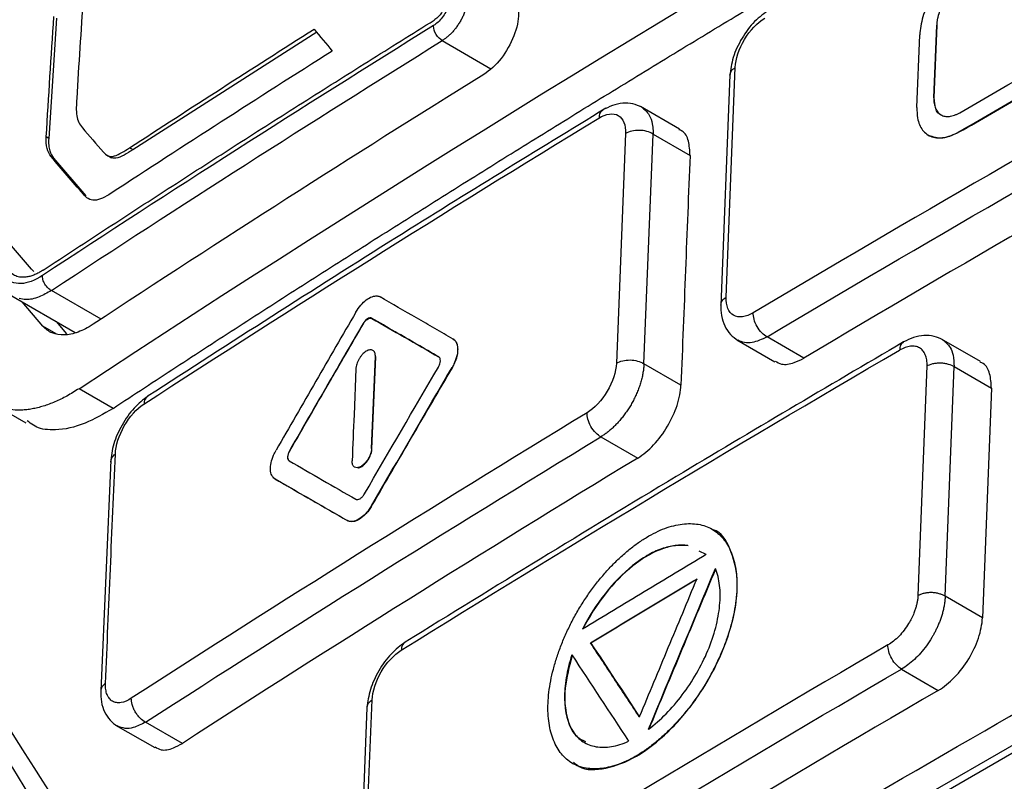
# Model space of a CAD drawing. Header units: millimetres. Extents: x -155 to 1130, y -373 to 1265.
# Tile 48 of 198: x 880 to 900, y -4 to 12. Entities that reach past the tile are written whole.
import ezdxf

# ---------------------------------------------------------------- set-up
doc = ezdxf.new("R2010")
doc.units = ezdxf.units.MM

msp = doc.modelspace()

# ---------------------------------------------------------------- linework, layer by layer
at = {"color": 7, "linetype": 'Continuous', "lineweight": 25}
for p, q in [((880.321, 12.339), (880.155, 9.831)), ((898.612, 10.678), (898.671, 12.195)), ((898.619, 10.674), (898.678, 12.191)), ((898.678, 12.191), (898.671, 12.195)), ((885.743, 12.043), (881.908, 9.594)), ((898.26, 10.473), (898.319, 11.99)), ((894.281, 6.519), (894.47, 11.308)), ((894.358, 11.154), (894.168, 6.347)), ((898.619, 10.674), (898.612, 10.678)), ((893.305, 10.026), (892.496, 10.494)), ((880.155, 9.831), (880.103, 9.861)), ((892.184, 9.931), (891.994, 5.142)), ((892.566, 5.132), (892.756, 9.921)), ((892.756, 9.921), (893.528, 9.474)), ((899.142, 9.964), (899.135, 9.968)), ((880.256, 9.421), (880.204, 9.45)), ((881.371, 9.478), (881.468, 9.422)), ((881.908, 9.594), (881.84, 9.633)), ((880.256, 9.421), (880.932, 8.634)), ((880.932, 8.634), (880.879, 8.665)), ((879.335, 6.574), (880.704, 5.782)), ((880.033, 5.916), (879.601, 6.42)), ((880.311, 6.009), (880.528, 5.756)), ((886.717, 5.965), (886.71, 5.97)), ((886.895, 6.077), (886.888, 6.082)), ((888.596, 5.641), (888.589, 5.645)), ((894.506, 5.63), (895.296, 5.173)), ((895.899, 5.248), (895.133, 5.691)), ((899.581, 5.177), (898.774, 5.644)), ((886.928, 4.32), (886.967, 5.279)), ((886.935, 4.316), (886.974, 5.275)), ((886.974, 5.275), (886.967, 5.279)), ((886.56, 5.023), (886.521, 4.065)), ((888.572, 5.049), (888.565, 5.053)), ((893.338, 4.685), (892.566, 5.132)), ((898.468, 5.085), (898.28, 0.295)), ((898.846, 0.281), (899.034, 5.071)), ((899.034, 5.071), (899.812, 4.621)), ((881.497, 4.201), (880.787, 4.611)), ((899.812, 4.621), (899.624, -0.169)), ((886.889, 3.362), (886.928, 4.32)), ((886.896, 3.358), (886.935, 4.316)), ((878.97, 4.307), (879.68, 3.897)), ((912.042, 3.982), (883.886, -12.273)), ((911.939, 3.761), (883.783, -12.493)), ((891.67, 3.608), (892.436, 3.165)), ((885.183, 3.314), (885.176, 3.318)), ((886.896, 3.358), (886.889, 3.362)), ((881.452, 3.118), (881.245, -1.693)), ((885.174, 3.104), (885.167, 3.108)), ((884.878, 2.73), (884.871, 2.734)), ((886.894, 2.172), (886.887, 2.176)), ((886.391, 1.856), (886.384, 1.86)), ((893.995, 1.677), (893.988, 1.681)), ((893.867, 1.151), (893.72, 1.222)), ((899.624, -0.169), (898.846, 0.281)), ((891.46, -0.694), (891.453, -0.689)), ((897.938, -1.236), (898.704, -1.68)), ((886.792, -2.037), (886.596, -6.823)), ((886.703, -6.667), (886.898, -1.881)), ((881.55, -2.403), (882.365, -2.875)), ((882.943, -2.785), (882.176, -2.342)), ((891.075, -3.202), (891.083, -3.207))]:
    msp.add_line(p, q, dxfattribs=at)
at = {"color": 8, "linetype": 'Continuous', "lineweight": 25}
for p, q in [((888.362, 11.87), (889.377, 11.282)), ((881.246, 6.061), (880.212, 6.659)), ((880.308, 5.757), (880.033, 5.916))]:
    msp.add_line(p, q, dxfattribs=at)
at = {"color": 7, "linetype": 'Continuous', "lineweight": 25}
for points in [[(880.787, 4.611), (893.425, 12.927), (906.996, 20.761), (921.398, 28.056)], [(880.874, 12.775), (880.827, 12.072), (880.782, 11.369), (880.739, 10.664)], [(880.103, 9.861), (880.155, 10.7), (880.208, 11.537), (880.264, 12.372)], [(888.181, 12.184), (885.421, 10.468), (882.703, 8.731), (880.026, 6.971)], [(888.179, 12.172), (888.179, 12.176), (888.18, 12.18), (888.181, 12.184)], [(881.84, 9.633), (883.113, 10.463), (884.396, 11.288), (885.688, 12.108)], [(885.688, 12.108), (885.815, 11.956), (885.941, 11.805), (886.068, 11.653)], [(904.754, 11.912), (901.402, 10.034), (898.099, 8.128), (894.847, 6.193)], [(880.212, 6.659), (882.887, 8.418), (885.604, 10.155), (888.362, 11.87)], [(886.068, 11.653), (884.517, 10.67), (882.979, 9.681), (881.455, 8.685)], [(895.133, 5.691), (898.383, 7.625), (901.683, 9.53), (905.032, 11.406)], [(889.228, 11.164), (886.47, 9.449), (883.753, 7.712), (881.079, 5.954)], [(899.151, 10.367), (899.597, 10.626), (900.045, 10.885), (900.494, 11.143)], [(905.799, 10.962), (902.449, 9.086), (899.149, 7.181), (895.899, 5.248)], [(899.135, 9.968), (899.358, 10.097), (899.806, 10.356), (900.254, 10.614), (900.478, 10.743)], [(899.142, 9.964), (899.589, 10.223), (900.037, 10.481), (900.485, 10.739)], [(882.14, 4.29), (885.248, 6.307), (888.41, 8.294), (891.626, 10.254)], [(880.857, 10.053), (881.003, 9.884), (881.15, 9.713), (881.297, 9.543)], [(880.879, 8.665), (880.653, 8.927), (880.428, 9.189), (880.204, 9.45)], [(893.528, 9.474), (893.464, 7.878), (893.401, 6.282), (893.338, 4.685)], [(879.842, 7.052), (879.616, 7.315), (879.391, 7.576), (879.168, 7.837)], [(880.024, 6.959), (880.025, 6.963), (880.026, 6.967), (880.026, 6.971)], [(887.505, -0.843), (890.911, 1.275), (894.374, 3.361), (897.895, 5.415)], [(886.738, 2.416), (887.252, 3.299), (887.766, 4.181), (888.281, 5.062)], [(886.887, 2.176), (887.445, 3.135), (888.005, 4.094), (888.565, 5.053)], [(891.38, 4.108), (888.161, 2.151), (884.994, 0.166), (881.878, -1.846)], [(886.521, 4.065), (886.508, 3.746), (886.495, 3.426), (886.482, 3.107)], [(882.176, -2.342), (885.289, -0.331), (888.453, 1.652), (891.67, 3.608)], [(881.34, -1.536), (881.408, 0.059), (881.475, 1.656), (881.545, 3.247)], [(892.436, 3.165), (889.22, 1.209), (886.055, -0.774), (882.943, -2.785)], [(885.167, 3.108), (885.63, 2.841), (886.094, 2.573), (886.56, 2.304)], [(892.662, -2.49), (893.127, -1.372), (893.592, -0.255), (894.059, 0.862)], [(887.978, -18.8), (898.212, -12.099), (909.229, -5.794), (920.937, 0.05)], [(897.654, -0.733), (894.133, -2.787), (890.666, -4.871), (887.255, -6.985)], [(891.46, -0.694), (891.799, -1.207), (892.138, -1.721), (892.477, -2.236)], [(891.063, -0.941), (891.457, -1.54), (891.852, -2.139), (892.248, -2.739)], [(887.547, -7.484), (890.956, -5.371), (894.419, -3.288), (897.938, -1.236)], [(898.704, -1.68), (895.186, -3.732), (891.722, -5.814), (888.313, -7.927)]]:
    msp.add_open_spline(points, degree=3, dxfattribs=at)
for points, knots in [([(881.497, 4.201), (881.933, 4.487), (882.806, 5.06), (884.123, 5.915), (885.447, 6.767), (886.777, 7.615), (888.114, 8.459), (889.457, 9.301), (890.807, 10.138), (892.164, 10.972), (893.527, 11.803), (894.896, 12.63), (896.272, 13.454), (897.654, 14.273), (899.043, 15.09), (900.438, 15.902), (901.84, 16.711), (903.247, 17.517), (904.661, 18.318), (906.081, 19.116), (907.508, 19.911), (908.94, 20.701), (910.379, 21.488), (911.824, 22.271), (913.275, 23.05), (914.732, 23.826), (916.195, 24.597), (917.664, 25.365), (919.139, 26.129), (920.62, 26.89), (921.612, 27.393), (922.108, 27.645)], [0, 0, 0, 0, 0.034483, 0.068965, 0.103448, 0.137931, 0.172414, 0.206896, 0.241379, 0.275862, 0.310345, 0.344827, 0.37931, 0.413793, 0.448276, 0.482759, 0.517241, 0.551724, 0.586207, 0.62069, 0.655173, 0.689655, 0.724138, 0.758621, 0.793104, 0.827586, 0.862069, 0.896552, 0.931035, 0.965517, 1, 1, 1, 1]), ([(899.275, 13.561), (899.208, 13.522), (899.14, 13.474), (899.073, 13.42), (898.972, 13.336), (898.873, 13.234), (898.784, 13.122), (898.694, 13.01), (898.612, 12.884), (898.545, 12.756), (898.477, 12.628), (898.422, 12.494), (898.384, 12.364), (898.345, 12.235), (898.323, 12.107), (898.319, 11.99)], [0, 0, 0, 0, 0.139712, 0.139712, 0.139712, 0.354596, 0.354596, 0.354596, 0.569663, 0.569663, 0.569663, 0.784835, 0.784835, 0.784835, 1, 1, 1, 1]), ([(899.259, 13.162), (899.241, 13.151), (899.204, 13.128), (899.13, 13.073), (899.04, 12.991), (898.94, 12.875), (898.851, 12.745), (898.777, 12.607), (898.72, 12.465), (898.689, 12.349), (898.675, 12.259), (898.672, 12.217), (898.671, 12.195)], [0, 0, 0, 0, 0.062404, 0.124884, 0.249973, 0.374692, 0.499649, 0.624221, 0.749271, 0.874286, 0.937359, 1, 1, 1, 1]), ([(898.678, 12.191), (898.68, 12.263), (898.694, 12.342), (898.718, 12.422), (898.741, 12.501), (898.775, 12.584), (898.817, 12.663), (898.858, 12.741), (898.909, 12.819), (898.964, 12.888), (899.019, 12.957), (899.08, 13.019), (899.142, 13.071), (899.183, 13.104), (899.225, 13.134), (899.266, 13.158)], [0, 0, 0, 0, 0.215169, 0.215169, 0.215169, 0.430346, 0.430346, 0.430346, 0.645419, 0.645419, 0.645419, 0.860305, 0.860305, 0.860305, 1, 1, 1, 1]), ([(888.49, 12.981), (888.522, 12.944), (888.54, 12.887), (888.541, 12.749), (888.524, 12.667), (888.461, 12.504), (888.415, 12.423), (888.305, 12.282), (888.243, 12.223), (888.181, 12.184)], [0, 0, 0, 0, 0.25, 0.25, 0.5, 0.5, 0.75, 0.75, 1, 1, 1, 1]), ([(888.9, 12.784), (888.898, 12.76), (888.895, 12.712), (888.882, 12.636), (888.862, 12.558), (888.836, 12.48), (888.805, 12.402), (888.768, 12.326), (888.726, 12.252), (888.681, 12.182), (888.632, 12.116), (888.581, 12.055), (888.527, 11.999), (888.472, 11.949), (888.417, 11.905), (888.38, 11.881), (888.362, 11.87)], [0, 0, 0, 0, 0.075231, 0.149872, 0.223924, 0.297388, 0.370266, 0.442558, 0.514267, 0.585393, 0.655939, 0.725904, 0.795292, 0.864102, 0.932338, 1, 1, 1, 1]), ([(889.85, 12.759), (889.882, 12.722), (889.907, 12.676), (889.941, 12.565), (889.95, 12.502), (889.952, 12.295), (889.918, 12.131), (889.791, 11.804), (889.698, 11.641), (889.479, 11.359), (889.353, 11.242), (889.228, 11.164)], [0, 0, 0, 0, 0.125, 0.125, 0.25, 0.25, 0.5, 0.5, 0.75, 0.75, 1, 1, 1, 1]), ([(888.443, 12.721), (888.442, 12.705), (888.439, 12.674), (888.427, 12.624), (888.41, 12.573), (888.388, 12.523), (888.361, 12.475), (888.331, 12.429), (888.298, 12.388), (888.263, 12.351), (888.227, 12.32), (888.204, 12.304), (888.192, 12.296)], [0, 0, 0, 0, 0.105265, 0.2093387, 0.3122285, 0.4139422, 0.5144879, 0.613874, 0.7121091, 0.8092022, 0.9051626, 1, 1, 1, 1]), ([(895.182, 12.514), (895.077, 12.439), (894.868, 12.29), (894.599, 11.925), (894.405, 11.515), (894.373, 11.263), (894.357, 11.137)], [0, 0, 0, 0, 0.25039, 0.499871, 0.749651, 1, 1, 1, 1]), ([(894.47, 11.308), (894.477, 11.486), (894.548, 11.7), (894.776, 12.082), (894.933, 12.247), (895.088, 12.339)], [0, 0, 0, 0, 0.5, 0.5, 1, 1, 1, 1]), ([(880.042, 7.086), (880.489, 7.379), (881.383, 7.964), (882.731, 8.838), (884.086, 9.709), (885.448, 10.575), (886.816, 11.438), (887.733, 12.01), (888.192, 12.296)], [0, 0, 0, 0, 0.1667948, 0.3335336, 0.50022, 0.6668575, 0.8334496, 1, 1, 1, 1]), ([(888.362, 11.87), (888.319, 11.893), (888.269, 11.939), (888.197, 12.057), (888.179, 12.123), (888.179, 12.172)], [0, 0, 0, 0, 0.5, 0.5, 1, 1, 1, 1]), ([(898.612, 10.678), (898.611, 10.658), (898.611, 10.617), (898.619, 10.54), (898.641, 10.456), (898.689, 10.375), (898.756, 10.318), (898.839, 10.288), (898.934, 10.286), (899.022, 10.307), (899.095, 10.337), (899.132, 10.357), (899.151, 10.367)], [0, 0, 0, 0, 0.062403, 0.124885, 0.249973, 0.374722, 0.499652, 0.624211, 0.749274, 0.874271, 0.937354, 1, 1, 1, 1]), ([(880.739, 10.664), (880.731, 10.537), (880.724, 10.409), (880.749, 10.251), (880.764, 10.203), (880.804, 10.121), (880.829, 10.085), (880.857, 10.053)], [0, 0, 0, 0, 0.5, 0.5, 0.75, 0.75, 1, 1, 1, 1]), ([(892.522, 10.479), (892.461, 10.507), (892.341, 10.562), (892.129, 10.571), (891.91, 10.528), (891.771, 10.454), (891.703, 10.418)], [0, 0, 0, 0, 0.256201, 0.510793, 0.75991, 1, 1, 1, 1]), ([(898.26, 10.473), (898.257, 10.396), (898.261, 10.324), (898.273, 10.258), (898.291, 10.157), (898.327, 10.07), (898.378, 10.004), (898.428, 9.937), (898.495, 9.889), (898.572, 9.863), (898.649, 9.837), (898.739, 9.832), (898.834, 9.85), (898.929, 9.868), (899.032, 9.908), (899.135, 9.968)], [0, 0, 0, 0, 0.140861, 0.140861, 0.140861, 0.355867, 0.355867, 0.355867, 0.570653, 0.570653, 0.570653, 0.785323, 0.785323, 0.785323, 1, 1, 1, 1]), ([(898.767, 10.318), (898.767, 10.318), (898.707, 10.329), (898.638, 10.446), (898.625, 10.598), (898.619, 10.674)], [0, 0, 0, 0, 0.001002, 0.499807, 1, 1, 1, 1]), ([(891.769, 10.458), (890.31, 9.564), (887.087, 7.587), (883.945, 5.566), (882.226, 4.459)], [0, 0, 0, 0, 0.452481, 1, 1, 1, 1]), ([(891.626, 10.254), (891.779, 10.347), (891.929, 10.367), (892.135, 10.247), (892.191, 10.11), (892.184, 9.931)], [0, 0, 0, 0, 0.5, 0.5, 1, 1, 1, 1]), ([(880.204, 9.45), (880.166, 9.495), (880.138, 9.553), (880.104, 9.693), (880.098, 9.772), (880.103, 9.861)], [0, 0, 0, 0, 0.5, 0.5, 1, 1, 1, 1]), ([(892.756, 9.921), (892.681, 9.968), (892.575, 9.997), (892.362, 10), (892.257, 9.975), (892.184, 9.931)], [0, 0, 0, 0, 0.5, 0.5, 1, 1, 1, 1]), ([(893.528, 9.474), (893.522, 9.579), (893.51, 9.789), (893.415, 9.969), (893.32, 10.004), (893.297, 10.012)], [0, 0, 0, 0, 0.430382, 0.860756, 1, 1, 1, 1]), ([(899.142, 9.964), (899.021, 9.907), (898.78, 9.795), (898.598, 9.859), (898.507, 9.891)], [0, 0, 0, 0, 0.500304, 1, 1, 1, 1]), ([(880.155, 9.831), (880.152, 9.781), (880.152, 9.733), (880.156, 9.688), (880.16, 9.646), (880.167, 9.607), (880.177, 9.571), (880.195, 9.511), (880.221, 9.46), (880.256, 9.421)], [0, 0, 0, 0, 0.284605, 0.284605, 0.284605, 0.551626, 0.551626, 0.551626, 1, 1, 1, 1]), ([(881.297, 9.543), (881.324, 9.511), (881.354, 9.483), (881.429, 9.452), (881.475, 9.45), (881.574, 9.477), (881.627, 9.504), (881.733, 9.564), (881.787, 9.598), (881.84, 9.633)], [0, 0, 0, 0, 0.25, 0.25, 0.5, 0.5, 0.75, 0.75, 1, 1, 1, 1]), ([(881.908, 9.594), (881.785, 9.515), (881.614, 9.405), (881.467, 9.415), (881.438, 9.441), (881.435, 9.443)], [0, 0, 0, 0, 0.700487, 0.974533, 1, 1, 1, 1]), ([(881.455, 8.685), (881.395, 8.646), (881.336, 8.611), (881.221, 8.559), (881.165, 8.543), (881.064, 8.539), (881.019, 8.551), (880.942, 8.597), (880.909, 8.629), (880.879, 8.665)], [0, 0, 0, 0, 0.25, 0.25, 0.5, 0.5, 0.75, 0.75, 1, 1, 1, 1]), ([(882.703, -12.709), (882.624, -12.639), (882.291, -12.344), (881.721, -11.267), (879.999, -8.867), (878.381, -6.315), (876.907, -4.084), (876.275, -3.122), (875.644, -2.166), (875.014, -1.19), (875.149, 0.369), (875.288, 3.177), (875.435, 5.53), (875.552, 7.404)], [0, 0, 0, 0, 0.0164, 0.06944, 0.173663, 0.46011, 0.516814, 0.574065, 0.632033, 0.690028, 0.742986, 0.795429, 1, 1, 1, 1]), ([(880.042, 7.086), (880.017, 7.07), (879.964, 7.036), (879.885, 6.996), (879.802, 6.964), (879.718, 6.942), (879.621, 6.93), (879.517, 6.941), (879.415, 6.981), (879.362, 7.033), (879.335, 7.059)], [0, 0, 0, 0, 0.089123, 0.183736, 0.28384, 0.389438, 0.500528, 0.666994, 0.833485, 1, 1, 1, 1]), ([(880.026, 6.971), (879.868, 6.866), (879.71, 6.808), (879.439, 6.798), (879.323, 6.846), (879.24, 6.942)], [0, 0, 0, 0, 0.5, 0.5, 1, 1, 1, 1]), ([(880.212, 6.659), (880.189, 6.671), (880.14, 6.705), (880.071, 6.79), (880.031, 6.884), (880.024, 6.937), (880.024, 6.959)], [0.0391878, 0.0391878, 0.0391878, 0.0391878, 0.2891886, 0.5391928, 0.789197, 0.9999966, 0.9999966, 0.9999966, 0.9999966]), ([(886.562, 6.209), (886.591, 6.26), (886.626, 6.309), (886.662, 6.352), (886.699, 6.395), (886.739, 6.433), (886.778, 6.463), (886.818, 6.493), (886.859, 6.515), (886.897, 6.529), (886.935, 6.543), (886.972, 6.549), (887.005, 6.545), (887.027, 6.542), (887.047, 6.536), (887.065, 6.525)], [0, 0, 0, 0, 0.21442, 0.21442, 0.21442, 0.428829, 0.428829, 0.428829, 0.643409, 0.643409, 0.643409, 0.858375, 0.858375, 0.858375, 1, 1, 1, 1]), ([(888.589, 5.645), (888.462, 5.719), (888.207, 5.866), (887.698, 6.16), (887.318, 6.379), (887.065, 6.525)], [0, 0, 0, 0, 0.25, 0.5, 1, 1, 1, 1]), ([(894.169, 6.366), (894.171, 6.287), (894.174, 6.127), (894.246, 5.914), (894.362, 5.733), (894.473, 5.656), (894.528, 5.617)], [0, 0, 0, 0, 0.241479, 0.490672, 0.744512, 1, 1, 1, 1]), ([(894.847, 6.193), (894.692, 6.1), (894.54, 6.081), (894.331, 6.202), (894.274, 6.34), (894.281, 6.519)], [0, 0, 0, 0, 0.5, 0.5, 1, 1, 1, 1]), ([(886.562, 6.209), (886.283, 5.729), (885.727, 4.769), (885.172, 3.807), (884.895, 3.326)], [0, 0, 0, 0, 0.5, 1, 1, 1, 1]), ([(895.133, 5.691), (895.098, 5.71), (895.061, 5.739), (894.989, 5.813), (894.954, 5.859), (894.898, 5.958), (894.876, 6.01), (894.85, 6.109), (894.845, 6.154), (894.847, 6.193)], [0, 0, 0, 0, 0.25, 0.25, 0.5, 0.5, 0.75, 0.75, 1, 1, 1, 1]), ([(886.71, 5.97), (886.503, 5.613), (885.991, 4.73), (885.48, 3.846), (885.176, 3.318)], [0, 0, 0, 0, 0.403294, 1, 1, 1, 1]), ([(885.183, 3.314), (885.45, 3.777), (885.96, 4.661), (886.473, 5.544), (886.717, 5.965)], [0, 0, 0, 0, 0.522974, 1, 1, 1, 1]), ([(886.888, 6.082), (886.882, 6.084), (886.87, 6.089), (886.842, 6.089), (886.801, 6.073), (886.759, 6.037), (886.729, 6.001), (886.716, 5.98), (886.71, 5.97)], [0, 0, 0, 0, 0.125255, 0.250474, 0.499626, 0.748724, 0.874198, 1, 1, 1, 1]), ([(886.717, 5.965), (886.727, 5.983), (886.739, 6.001), (886.752, 6.016), (886.765, 6.031), (886.779, 6.044), (886.793, 6.055), (886.807, 6.065), (886.822, 6.074), (886.835, 6.079), (886.849, 6.084), (886.863, 6.086), (886.874, 6.084), (886.882, 6.083), (886.889, 6.081), (886.895, 6.077)], [0, 0, 0, 0, 0.213745, 0.213745, 0.213745, 0.427336, 0.427336, 0.427336, 0.642209, 0.642209, 0.642209, 0.859795, 0.859795, 0.859795, 1, 1, 1, 1]), ([(888.289, 5.273), (887.986, 5.448), (887.518, 5.718), (887.052, 5.987), (886.888, 6.082)], [0, 0, 0, 0, 0.64761, 1, 1, 1, 1]), ([(886.895, 6.077), (887.121, 5.947), (887.586, 5.678), (888.055, 5.408), (888.297, 5.268)], [0, 0, 0, 0, 0.483948, 1, 1, 1, 1]), ([(881.079, 5.954), (880.972, 5.883), (880.868, 5.83), (880.666, 5.755), (880.568, 5.734), (880.388, 5.728), (880.304, 5.742), (880.154, 5.804), (880.089, 5.851), (880.033, 5.916)], [0, 0, 0, 0, 0.25, 0.25, 0.5, 0.5, 0.75, 0.75, 1, 1, 1, 1]), ([(897.98, 5.585), (896.393, 4.653), (892.885, 2.591), (889.464, 0.482), (887.59, -0.673)], [0, 0, 0, 0, 0.452481, 1, 1, 1, 1]), ([(888.589, 5.645), (888.616, 5.629), (888.639, 5.605), (888.654, 5.573), (888.67, 5.542), (888.679, 5.502), (888.682, 5.458), (888.684, 5.414), (888.68, 5.365), (888.669, 5.313), (888.658, 5.262), (888.64, 5.208), (888.617, 5.155), (888.602, 5.12), (888.585, 5.086), (888.565, 5.053)], [0, 0, 0, 0, 0.215391, 0.215391, 0.215391, 0.430789, 0.430789, 0.430789, 0.646076, 0.646076, 0.646076, 0.86106, 0.86106, 0.86106, 1, 1, 1, 1]), ([(888.572, 5.049), (888.584, 5.069), (888.606, 5.108), (888.634, 5.171), (888.66, 5.243), (888.681, 5.325), (888.693, 5.421), (888.687, 5.497), (888.667, 5.561), (888.645, 5.599), (888.619, 5.626), (888.604, 5.636), (888.596, 5.641)], [0, 0, 0, 0, 0.083509, 0.166383, 0.250077, 0.374791, 0.499766, 0.666055, 0.74926, 0.874283, 0.937358, 1, 1, 1, 1]), ([(898.801, 5.629), (898.741, 5.657), (898.621, 5.714), (898.409, 5.727), (898.19, 5.69), (898.049, 5.62), (897.98, 5.585)], [0, 0, 0, 0, 0.255838, 0.510179, 0.759379, 1, 1, 1, 1]), ([(886.967, 5.279), (886.967, 5.286), (886.967, 5.302), (886.964, 5.33), (886.956, 5.362), (886.939, 5.392), (886.915, 5.412), (886.885, 5.423), (886.851, 5.423), (886.813, 5.413), (886.773, 5.392), (886.733, 5.363), (886.694, 5.325), (886.658, 5.28), (886.626, 5.231), (886.599, 5.178), (886.578, 5.125), (886.567, 5.081), (886.561, 5.047), (886.56, 5.031), (886.56, 5.023)], [0, 0, 0, 0, 0.031161, 0.062568, 0.124972, 0.187541, 0.249925, 0.312474, 0.374906, 0.437354, 0.499887, 0.562273, 0.624844, 0.687239, 0.749751, 0.812228, 0.874643, 0.937209, 0.968573, 1, 1, 1, 1]), ([(898.469, 5.084), (898.47, 5.106), (898.47, 5.15), (898.464, 5.211), (898.452, 5.267), (898.429, 5.335), (898.387, 5.407), (898.316, 5.466), (898.228, 5.499), (898.126, 5.5), (898.015, 5.475), (897.936, 5.434), (897.897, 5.414)], [0, 0, 0, 0, 0.062965, 0.125326, 0.187696, 0.250688, 0.37528, 0.50024, 0.624932, 0.749986, 0.874874, 1, 1, 1, 1]), ([(878.104, 5.23), (878.039, 3.548), (877.966, 1.657), (877.796, -0.546), (877.998, -1.204), (878.626, -1.992), (880.322, -4.871), (882.131, -7.663), (883.824, -10.16), (884.189, -10.874), (884.696, -11.124), (885.315, -11.142), (887.361, -9.907), (892.091, -6.945), (899.369, -2.663), (906.48, 1.355), (910.914, 3.771), (912.659, 4.711), (913.145, 4.97), (913.299, 5.053)], [0, 0, 0, 0, 0.09161, 0.103023, 0.114293, 0.137192, 0.182996, 0.366208, 0.389109, 0.411948, 0.423225, 0.434448, 0.456992, 0.548598, 0.731786, 0.898487, 0.971843, 0.991056, 1, 1, 1, 1]), ([(888.281, 5.062), (888.287, 5.073), (888.298, 5.095), (888.315, 5.139), (888.325, 5.192), (888.319, 5.236), (888.305, 5.261), (888.295, 5.269), (888.289, 5.273)], [0, 0, 0, 0, 0.125137, 0.25047, 0.499628, 0.748732, 0.87426, 1, 1, 1, 1]), ([(891.994, 5.142), (891.986, 4.964), (891.916, 4.75), (891.689, 4.367), (891.534, 4.202), (891.38, 4.108)], [0, 0, 0, 0, 0.5, 0.5, 1, 1, 1, 1]), ([(891.994, 5.142), (892.067, 5.186), (892.172, 5.211), (892.385, 5.208), (892.491, 5.179), (892.566, 5.132)], [0, 0, 0, 0, 0.5, 0.5, 1, 1, 1, 1]), ([(895.303, 5.188), (895.346, 5.162), (895.454, 5.098), (895.67, 5.13), (895.833, 5.214), (895.899, 5.248)], [0, 0, 0, 0, 0.278577, 0.707868, 1, 1, 1, 1]), ([(898.468, 5.085), (898.501, 5.104), (898.564, 5.13), (898.668, 5.148), (898.751, 5.151), (898.834, 5.144), (898.937, 5.121), (899.001, 5.092), (899.034, 5.071)], [-0.000002, -0.000002, -0.000002, -0.000002, 0.250009, 0.375016, 0.500022, 0.625028, 0.750034, 1.000023, 1.000023, 1.000023, 1.000023]), ([(899.812, 4.621), (899.805, 4.726), (899.793, 4.936), (899.695, 5.119), (899.598, 5.155), (899.574, 5.164)], [0, 0, 0, 0, 0.430331, 0.860666, 1, 1, 1, 1]), ([(886.894, 2.172), (887.17, 2.646), (887.729, 3.606), (888.289, 4.564), (888.572, 5.049)], [0, 0, 0, 0, 0.494687, 1, 1, 1, 1]), ([(892.566, 5.132), (892.564, 5.101), (892.561, 5.041), (892.548, 4.946), (892.529, 4.85), (892.504, 4.752), (892.473, 4.655), (892.436, 4.557), (892.394, 4.462), (892.348, 4.368), (892.298, 4.277), (892.244, 4.188), (892.186, 4.104), (892.126, 4.024), (892.064, 3.948), (892, 3.877), (891.935, 3.812), (891.869, 3.752), (891.802, 3.698), (891.736, 3.649), (891.692, 3.622), (891.67, 3.608)], [0, 0, 0, 0, 0.057009, 0.11353, 0.169563, 0.225109, 0.280167, 0.334739, 0.388824, 0.442422, 0.495535, 0.548162, 0.600303, 0.651959, 0.703131, 0.753818, 0.804021, 0.85374, 0.902976, 0.951729, 1, 1, 1, 1]), ([(880.787, 4.611), (880.745, 4.584), (880.66, 4.53), (880.534, 4.457), (880.409, 4.393), (880.285, 4.335), (880.203, 4.304), (880.163, 4.288)], [0, 0, 0, 0, 0.200388, 0.400117, 0.599653, 0.79946, 1, 1, 1, 1]), ([(892.436, 3.165), (892.55, 3.234), (892.662, 3.328), (892.875, 3.554), (892.974, 3.686), (893.14, 3.967), (893.209, 4.117), (893.305, 4.409), (893.333, 4.554), (893.338, 4.685)], [0, 0, 0, 0, 0.25, 0.25, 0.5, 0.5, 0.75, 0.75, 1, 1, 1, 1]), ([(882.225, 4.459), (882.126, 4.382), (881.928, 4.227), (881.673, 3.86), (881.489, 3.452), (881.459, 3.203), (881.443, 3.079)], [0, 0, 0, 0, 0.2507, 0.500257, 0.7499, 1, 1, 1, 1]), ([(880.163, 4.288), (880.122, 4.274), (880.042, 4.245), (879.924, 4.213), (879.808, 4.188), (879.695, 4.172), (879.561, 4.162), (879.408, 4.166), (879.241, 4.193), (879.139, 4.23), (879.088, 4.249)], [0, 0, 0, 0, 0.100157, 0.199984, 0.299709, 0.399564, 0.499778, 0.66668, 0.833066, 1, 1, 1, 1]), ([(881.497, 4.201), (881.3, 4.086), (880.879, 3.84), (880.446, 3.752), (880.15, 3.754), (879.93, 3.771), (879.793, 3.878), (879.708, 3.944)], [0, 0, 0, 0, 0.285223, 0.611529, 0.674412, 0.797618, 1, 1, 1, 1]), ([(881.545, 3.247), (881.553, 3.424), (881.621, 3.64), (881.842, 4.026), (881.991, 4.194), (882.14, 4.29)], [0, 0, 0, 0, 0.5, 0.5, 1, 1, 1, 1]), ([(891.67, 3.608), (891.635, 3.627), (891.597, 3.655), (891.524, 3.729), (891.489, 3.775), (891.432, 3.873), (891.41, 3.926), (891.383, 4.024), (891.379, 4.07), (891.38, 4.108)], [0, 0, 0, 0, 0.25, 0.25, 0.5, 0.5, 0.75, 0.75, 1, 1, 1, 1]), ([(884.871, 2.734), (884.844, 2.749), (884.822, 2.774), (884.807, 2.805), (884.791, 2.837), (884.782, 2.876), (884.779, 2.92), (884.777, 2.964), (884.781, 3.013), (884.792, 3.065), (884.803, 3.116), (884.821, 3.171), (884.844, 3.224), (884.859, 3.258), (884.876, 3.293), (884.895, 3.326)], [0, 0, 0, 0, 0.215521, 0.215521, 0.215521, 0.431057, 0.431057, 0.431057, 0.646368, 0.646368, 0.646368, 0.861217, 0.861217, 0.861217, 1, 1, 1, 1]), ([(885.176, 3.318), (885.17, 3.307), (885.158, 3.286), (885.142, 3.242), (885.132, 3.188), (885.138, 3.145), (885.152, 3.12), (885.162, 3.112), (885.167, 3.108)], [0, 0, 0, 0, 0.1251902, 0.250471, 0.4996188, 0.748728, 0.8742296, 1, 1, 1, 1]), ([(885.174, 3.104), (885.165, 3.11), (885.157, 3.118), (885.152, 3.129), (885.146, 3.14), (885.143, 3.154), (885.142, 3.17), (885.141, 3.185), (885.143, 3.203), (885.147, 3.221), (885.15, 3.24), (885.157, 3.259), (885.165, 3.279), (885.17, 3.291), (885.176, 3.303), (885.183, 3.314)], [0, 0, 0, 0, 0.214901, 0.214901, 0.214901, 0.429635, 0.429635, 0.429635, 0.645778, 0.645778, 0.645778, 0.863796, 0.863796, 0.863796, 1, 1, 1, 1]), ([(886.889, 3.362), (886.888, 3.335), (886.883, 3.306), (886.874, 3.276), (886.865, 3.246), (886.853, 3.215), (886.838, 3.185), (886.823, 3.155), (886.805, 3.126), (886.785, 3.099), (886.765, 3.073), (886.743, 3.049), (886.721, 3.029), (886.698, 3.009), (886.675, 2.993), (886.652, 2.982), (886.63, 2.971), (886.608, 2.965), (886.588, 2.963), (886.568, 2.962), (886.549, 2.966), (886.534, 2.975), (886.519, 2.984), (886.506, 2.998), (886.497, 3.016), (886.488, 3.034), (886.483, 3.057), (886.482, 3.082), (886.481, 3.09), (886.481, 3.098), (886.482, 3.107)], [0, 0, 0, 0, 0.1073, 0.1073, 0.1073, 0.214608, 0.214608, 0.214608, 0.321796, 0.321796, 0.321796, 0.428913, 0.428913, 0.428913, 0.536092, 0.536092, 0.536092, 0.64344, 0.64344, 0.64344, 0.750989, 0.750989, 0.750989, 0.858685, 0.858685, 0.858685, 0.966403, 0.966403, 0.966403, 1, 1, 1, 1]), ([(886.605, 2.96), (886.613, 2.962), (886.63, 2.965), (886.656, 2.976), (886.7, 3), (886.763, 3.054), (886.833, 3.149), (886.873, 3.24), (886.892, 3.31), (886.894, 3.342), (886.896, 3.358)], [0, 0, 0, 0, 0.067241, 0.133768, 0.20074, 0.400353, 0.599959, 0.799522, 0.899628, 1, 1, 1, 1]), ([(884.871, 2.734), (885.1, 2.601), (885.603, 2.311), (886.109, 2.019), (886.384, 1.86)], [0, 0, 0, 0, 0.456008, 1, 1, 1, 1]), ([(884.878, 2.73), (885.131, 2.584), (885.634, 2.293), (886.14, 2.001), (886.391, 1.856)], [0, 0, 0, 0, 0.5034544, 1, 1, 1, 1]), ([(886.56, 2.304), (886.566, 2.301), (886.578, 2.296), (886.606, 2.297), (886.647, 2.313), (886.689, 2.348), (886.719, 2.385), (886.732, 2.406), (886.738, 2.416)], [0, 0, 0, 0, 0.125197, 0.250472, 0.49963, 0.748731, 0.874289, 1, 1, 1, 1]), ([(886.887, 2.176), (886.857, 2.125), (886.823, 2.076), (886.786, 2.034), (886.75, 1.991), (886.71, 1.953), (886.67, 1.923), (886.63, 1.893), (886.589, 1.87), (886.551, 1.856), (886.513, 1.842), (886.476, 1.837), (886.443, 1.841), (886.421, 1.843), (886.401, 1.85), (886.384, 1.86)], [0, 0, 0, 0, 0.214417, 0.214417, 0.214417, 0.428825, 0.428825, 0.428825, 0.643382, 0.643382, 0.643382, 0.858316, 0.858316, 0.858316, 1, 1, 1, 1]), ([(886.894, 2.172), (886.885, 2.157), (886.867, 2.128), (886.828, 2.072), (886.786, 2.02), (886.741, 1.974), (886.696, 1.932), (886.649, 1.897), (886.602, 1.871), (886.557, 1.85), (886.501, 1.835), (886.451, 1.835), (886.415, 1.844), (886.399, 1.852), (886.391, 1.856)], [0, 0, 0, 0, 0.0624017, 0.1250208, 0.249712, 0.3122746, 0.3748822, 0.4995378, 0.5621636, 0.6246613, 0.749423, 0.8743213, 0.937181, 1, 1, 1, 1]), ([(894.503, 0.422), (894.506, 0.497), (894.505, 0.642), (894.485, 0.846), (894.445, 1.034), (894.388, 1.204), (894.313, 1.356), (894.221, 1.488), (894.113, 1.598), (893.99, 1.685), (893.852, 1.748), (893.702, 1.787), (893.539, 1.801), (893.368, 1.791), (893.188, 1.758), (893.003, 1.7), (892.813, 1.619), (892.621, 1.515), (892.428, 1.388), (892.236, 1.24), (892.047, 1.073), (891.862, 0.888), (891.684, 0.688), (891.513, 0.473), (891.352, 0.246), (891.202, 0.009), (891.066, -0.237), (890.944, -0.487), (890.838, -0.738), (890.748, -0.99), (890.675, -1.239), (890.619, -1.483), (890.582, -1.721), (890.563, -1.949), (890.564, -2.165), (890.584, -2.367), (890.623, -2.554), (890.679, -2.724), (890.753, -2.876), (890.844, -3.008), (890.95, -3.119), (891.072, -3.206), (891.208, -3.269), (891.357, -3.307), (891.518, -3.321), (891.688, -3.311), (891.866, -3.278), (892.051, -3.22), (892.242, -3.139), (892.435, -3.034), (892.63, -2.906), (892.823, -2.757), (893.014, -2.589), (893.199, -2.404), (893.378, -2.204), (893.55, -1.991), (893.711, -1.766), (893.861, -1.531), (893.997, -1.288), (894.12, -1.04), (894.227, -0.79), (894.318, -0.539), (894.393, -0.29), (894.449, -0.045), (894.481, 0.154), (894.497, 0.309), (894.502, 0.385), (894.503, 0.422)], [0, 0, 0, 0, 0.015741, 0.031425, 0.047073, 0.062694, 0.078293, 0.093876, 0.109449, 0.125023, 0.140609, 0.156214, 0.171837, 0.187471, 0.203105, 0.218725, 0.234324, 0.249904, 0.265473, 0.281045, 0.296631, 0.312235, 0.327858, 0.343504, 0.359182, 0.374909, 0.390636, 0.406313, 0.42196, 0.437585, 0.453192, 0.468783, 0.484364, 0.499944, 0.515535, 0.531142, 0.546766, 0.562402, 0.578035, 0.593654, 0.609252, 0.624829, 0.640397, 0.65597, 0.671559, 0.687165, 0.70279, 0.718434, 0.734104, 0.749818, 0.765531, 0.781203, 0.796849, 0.812476, 0.828088, 0.843685, 0.859272, 0.87486, 0.890448, 0.906036, 0.921637, 0.937255, 0.952894, 0.968556, 0.98425, 0.992117, 1, 1, 1, 1]), ([(891.101, -3.177), (891.138, -3.211), (891.305, -3.359), (891.766, -3.333), (892.41, -3.099), (893.081, -2.573), (893.694, -1.853), (894.173, -1.01), (894.468, -0.137), (894.551, 0.674), (894.382, 1.284), (894.177, 1.631), (893.998, 1.671), (893.993, 1.673)], [0, 0, 0, 0, 0.030816, 0.13792, 0.244526, 0.353257, 0.458615, 0.567978, 0.67379, 0.782517, 0.889848, 0.996694, 1, 1, 1, 1]), ([(893.482, 1.338), (893.399, 1.351), (893.312, 1.352), (893.129, 1.329), (893.032, 1.306), (892.835, 1.236), (892.736, 1.189), (892.534, 1.072), (892.431, 1.001), (891.928, 0.6), (891.548, 0.123), (891.286, -0.403)], [0, 0, 0, 0, 0.125, 0.125, 0.25, 0.25, 0.375, 0.375, 0.5, 0.5, 1, 1, 1, 1]), ([(893.489, 1.334), (893.406, 1.347), (893.319, 1.347), (893.136, 1.325), (893.039, 1.302), (892.842, 1.232), (892.743, 1.185), (892.541, 1.068), (892.438, 0.997), (891.935, 0.595), (891.555, 0.118), (891.293, -0.407)], [0, 0, 0, 0, 0.125, 0.125, 0.25, 0.25, 0.375, 0.375, 0.5, 0.5, 1, 1, 1, 1]), ([(893.867, 1.151), (893.436, 0.893), (892.573, 0.376), (891.715, -0.143), (891.286, -0.403)], [0, 0, 0, 0, 0.4999938, 1, 1, 1, 1]), ([(892.662, -2.49), (892.787, -2.397), (892.909, -2.289), (893.145, -2.049), (893.26, -1.915), (893.473, -1.633), (893.572, -1.483), (893.753, -1.171), (893.832, -1.013), (893.967, -0.691), (894.022, -0.527), (894.104, -0.212), (894.131, -0.057), (894.159, 0.24), (894.159, 0.379), (894.13, 0.637), (894.102, 0.757), (894.059, 0.862)], [0, 0, 0, 0, 0.125, 0.125, 0.25, 0.25, 0.375, 0.375, 0.5, 0.5, 0.625, 0.625, 0.75, 0.75, 0.875, 0.875, 1, 1, 1, 1]), ([(892.669, -2.494), (892.901, -1.935), (893.366, -0.818), (893.833, 0.299), (894.066, 0.857)], [0, 0, 0, 0, 0.4999843, 1, 1, 1, 1]), ([(891.453, -0.689), (891.821, -0.467), (892.557, -0.022), (893.297, 0.421), (893.667, 0.642)], [0, 0, 0, 0, 0.5, 1, 1, 1, 1]), ([(893.674, 0.638), (893.304, 0.417), (892.564, -0.026), (891.828, -0.471), (891.46, -0.694)], [0, 0, 0, 0, 0.499995, 1, 1, 1, 1]), ([(893.667, 0.642), (893.467, 0.163), (893.068, -0.794), (892.669, -1.753), (892.47, -2.232)], [0, 0, 0, 0, 0.5000138, 1, 1, 1, 1]), ([(898.28, 0.295), (898.279, 0.272), (898.276, 0.227), (898.264, 0.156), (898.247, 0.083), (898.225, 0.008), (898.179, -0.116), (898.104, -0.267), (897.993, -0.427), (897.887, -0.551), (897.772, -0.657), (897.694, -0.708), (897.654, -0.733)], [0, 0, 0, 0, 0.062519, 0.125075, 0.187637, 0.250232, 0.313489, 0.499679, 0.625303, 0.750344, 0.875093, 1, 1, 1, 1]), ([(898.846, 0.281), (898.845, 0.251), (898.842, 0.192), (898.83, 0.101), (898.812, 0.011), (898.79, -0.076), (898.764, -0.16), (898.735, -0.24), (898.704, -0.317), (898.672, -0.389), (898.638, -0.457), (898.604, -0.52), (898.547, -0.619), (898.46, -0.75), (898.337, -0.904), (898.207, -1.037), (898.073, -1.151), (897.983, -1.208), (897.938, -1.236)], [0, 0, 0, 0, 0.056477, 0.110748, 0.162813, 0.212671, 0.260323, 0.305768, 0.349007, 0.390039, 0.428864, 0.465482, 0.499893, 0.603439, 0.705221, 0.805241, 0.9035, 1, 1, 1, 1]), ([(898.846, 0.281), (898.83, 0.291), (898.792, 0.311), (898.724, 0.336), (898.646, 0.353), (898.563, 0.36), (898.48, 0.357), (898.402, 0.344), (898.334, 0.322), (898.297, 0.304), (898.28, 0.295)], [0.0007641, 0.0007641, 0.0007641, 0.0007641, 0.1257641, 0.2507641, 0.3757641, 0.5007641, 0.6257641, 0.7507641, 0.8757641, 1.0000001, 1.0000001, 1.0000001, 1.0000001]), ([(898.704, -1.68), (898.821, -1.612), (898.936, -1.519), (899.153, -1.295), (899.253, -1.164), (899.423, -0.886), (899.493, -0.736), (899.59, -0.445), (899.619, -0.301), (899.624, -0.169)], [0, 0, 0, 0, 0.25, 0.25, 0.5, 0.5, 0.75, 0.75, 1, 1, 1, 1]), ([(887.59, -0.673), (887.489, -0.749), (887.287, -0.9), (887.028, -1.263), (886.84, -1.668), (886.808, -1.916), (886.792, -2.041)], [0, 0, 0, 0, 0.250673, 0.500246, 0.749909, 1, 1, 1, 1]), ([(887.977, -19.543), (893.099, -16.189), (898.411, -12.937), (909.414, -6.642), (915.094, -3.605), (920.952, -0.68)], [0, 0, 0, 0, 0.5, 0.5, 1, 1, 1, 1]), ([(892.47, -2.232), (892.3, -1.975), (891.961, -1.46), (891.623, -0.946), (891.453, -0.689)], [0, 0, 0, 0, 0.499999, 1, 1, 1, 1]), ([(897.938, -1.236), (897.904, -1.217), (897.867, -1.188), (897.795, -1.114), (897.761, -1.068), (897.705, -0.968), (897.684, -0.916), (897.658, -0.817), (897.653, -0.771), (897.654, -0.733)], [0, 0, 0, 0, 0.25, 0.25, 0.5, 0.5, 0.75, 0.75, 1, 1, 1, 1]), ([(886.898, -1.881), (886.906, -1.704), (886.975, -1.489), (887.199, -1.104), (887.352, -0.938), (887.505, -0.843)], [0, 0, 0, 0, 0.5, 0.5, 1, 1, 1, 1]), ([(891.07, -0.945), (891.009, -1.18), (890.887, -1.651), (890.937, -2.244), (891.096, -2.632), (891.289, -2.719), (891.349, -2.745)], [0, 0, 0, 0, 0.287406, 0.574421, 0.86858, 1, 1, 1, 1]), ([(891.063, -0.941), (891.01, -1.104), (890.971, -1.261), (890.92, -1.567), (890.908, -1.716), (890.915, -2.129), (890.975, -2.368), (891.144, -2.627), (891.215, -2.698), (891.377, -2.802), (891.468, -2.837), (891.669, -2.872), (891.776, -2.871), (892.003, -2.833), (892.124, -2.796), (892.248, -2.739)], [0, 0, 0, 0, 0.125, 0.125, 0.25, 0.25, 0.5, 0.5, 0.625, 0.625, 0.75, 0.75, 0.875, 0.875, 1, 1, 1, 1]), ([(921.661, -1.09), (915.801, -4.014), (910.121, -7.051), (899.118, -13.346), (893.807, -16.598), (888.685, -19.953)], [0, 0, 0, 0, 0.5, 0.5, 1, 1, 1, 1]), ([(878.675, -1.442), (878.749, -1.59), (878.845, -1.71), (880.872, -4.917), (882.855, -8.014), (884.872, -11.131)], [0.0778268, 0.0778268, 0.0778268, 0.0778268, 0.086131, 0.086131, 0.2761058, 0.2761058, 0.2761058, 0.2761058]), ([(881.878, -1.846), (881.804, -1.894), (881.694, -1.939), (881.566, -1.94), (881.483, -1.912), (881.428, -1.864), (881.393, -1.813), (881.364, -1.754), (881.342, -1.665), (881.338, -1.58), (881.34, -1.536)], [0, 0, 0, 0, 0.000332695, 0.000499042, 0.000665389, 0.000831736, 0.00091491, 0.000998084, 0.001164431, 0.001330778, 0.001330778, 0.001330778, 0.001330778]), ([(875.362, -1.813), (876.535, -3.595), (877.717, -5.382), (880.11, -8.973), (881.32, -10.777), (882.553, -12.594)], [0, 0, 0, 0, 0.5, 0.5, 1, 1, 1, 1]), ([(881.239, -1.694), (881.241, -1.77), (881.245, -1.927), (881.315, -2.136), (881.428, -2.313), (881.535, -2.388), (881.589, -2.426)], [0, 0, 0, 0, 0.240599, 0.489355, 0.74351, 1, 1, 1, 1]), ([(882.176, -2.342), (882.14, -2.323), (882.081, -2.282), (882.007, -2.2), (881.958, -2.129), (881.919, -2.053), (881.884, -1.952), (881.877, -1.884), (881.878, -1.846)], [-0.0000001, -0.0000001, -0.0000001, -0.0000001, 0.2502257, 0.3753677, 0.5005098, 0.6256519, 0.750794, 0.9999999, 0.9999999, 0.9999999, 0.9999999]), ([(875.211, -2.513), (875.738, -3.305), (876.267, -4.096), (877.334, -5.686), (877.87, -6.482), (879.49, -8.878), (880.583, -10.482), (881.69, -12.095)], [0, 0, 0, 0, 0.25, 0.25, 0.5, 0.5, 1, 1, 1, 1]), ([(881.03, -12.263), (879.923, -10.648), (878.831, -9.042), (877.211, -6.644), (876.674, -5.846), (875.608, -4.255), (875.079, -3.462), (874.551, -2.671)], [0, 0, 0, 0, 0.5, 0.5, 0.75, 0.75, 1, 1, 1, 1]), ([(882.373, -2.86), (882.414, -2.884), (882.517, -2.945), (882.723, -2.908), (882.879, -2.82), (882.943, -2.785)], [0, 0, 0, 0, 0.278312, 0.708514, 1, 1, 1, 1])]:
    msp.add_open_spline(points, degree=3, knots=knots, dxfattribs=at)
at = {"color": 8, "linetype": 'Continuous', "lineweight": 25}
for points, knots in [([(894.36, 11.149), (894.365, 11.178), (894.374, 11.238), (894.437, 11.284), (894.47, 11.308)], [0, 0, 0, 0, 0.478688, 1, 1, 1, 1]), ([(892.522, 10.479), (892.579, 10.432), (892.679, 10.35), (892.741, 10.161), (892.756, 10.027), (892.757, 9.954), (892.757, 9.929), (892.756, 9.921)], [0, 0, 0, 0, 0.407179, 0.710047, 0.907762, 0.967087, 1, 1, 1, 1]), ([(891.712, 10.422), (891.688, 10.404), (891.641, 10.367), (891.631, 10.291), (891.626, 10.254)], [0, 0, 0, 0, 0.506184, 1, 1, 1, 1]), ([(880.212, 6.659), (880.126, 6.61), (879.94, 6.506), (879.706, 6.451), (879.583, 6.482), (879.536, 6.493)], [0, 0, 0, 0, 0.351513, 0.755012, 1, 1, 1, 1]), ([(894.17, 6.355), (894.175, 6.385), (894.184, 6.447), (894.248, 6.495), (894.281, 6.519)], [0, 0, 0, 0, 0.490845, 1, 1, 1, 1]), ([(895.133, 5.691), (895.026, 5.641), (894.86, 5.563), (894.658, 5.562), (894.57, 5.6), (894.524, 5.62)], [0, 0, 0, 0, 0.469727, 0.728908, 1, 1, 1, 1]), ([(897.981, 5.584), (897.957, 5.566), (897.91, 5.529), (897.9, 5.452), (897.895, 5.415)], [0, 0, 0, 0, 0.510735, 1, 1, 1, 1]), ([(898.796, 5.631), (898.852, 5.585), (898.948, 5.506), (899.024, 5.306), (899.03, 5.154), (899.034, 5.071)], [0, 0, 0, 0, 0.395016, 0.671955, 1, 1, 1, 1]), ([(882.227, 4.457), (882.203, 4.439), (882.156, 4.402), (882.145, 4.328), (882.14, 4.29)], [0, 0, 0, 0, 0.49721, 1, 1, 1, 1]), ([(881.452, 3.088), (881.455, 3.117), (881.461, 3.175), (881.516, 3.223), (881.545, 3.247)], [0, 0, 0, 0, 0.481019, 1, 1, 1, 1]), ([(887.591, -0.674), (887.567, -0.693), (887.52, -0.73), (887.51, -0.805), (887.505, -0.843)], [0, 0, 0, 0, 0.504029, 1, 1, 1, 1]), ([(881.34, -1.536), (881.311, -1.559), (881.252, -1.605), (881.245, -1.664), (881.241, -1.694)], [0, 0, 0, 0, 0.500887, 1, 1, 1, 1]), ([(886.795, -2.037), (886.799, -2.009), (886.807, -1.951), (886.867, -1.905), (886.898, -1.881)], [0, 0, 0, 0, 0.470432, 1, 1, 1, 1]), ([(882.176, -2.342), (882.088, -2.387), (881.939, -2.464), (881.737, -2.484), (881.639, -2.444), (881.586, -2.423)], [0, 0, 0, 0, 0.398772, 0.675485, 1, 1, 1, 1])]:
    msp.add_open_spline(points, degree=3, knots=knots, dxfattribs=at)

doc.saveas('drawing.dxf')
